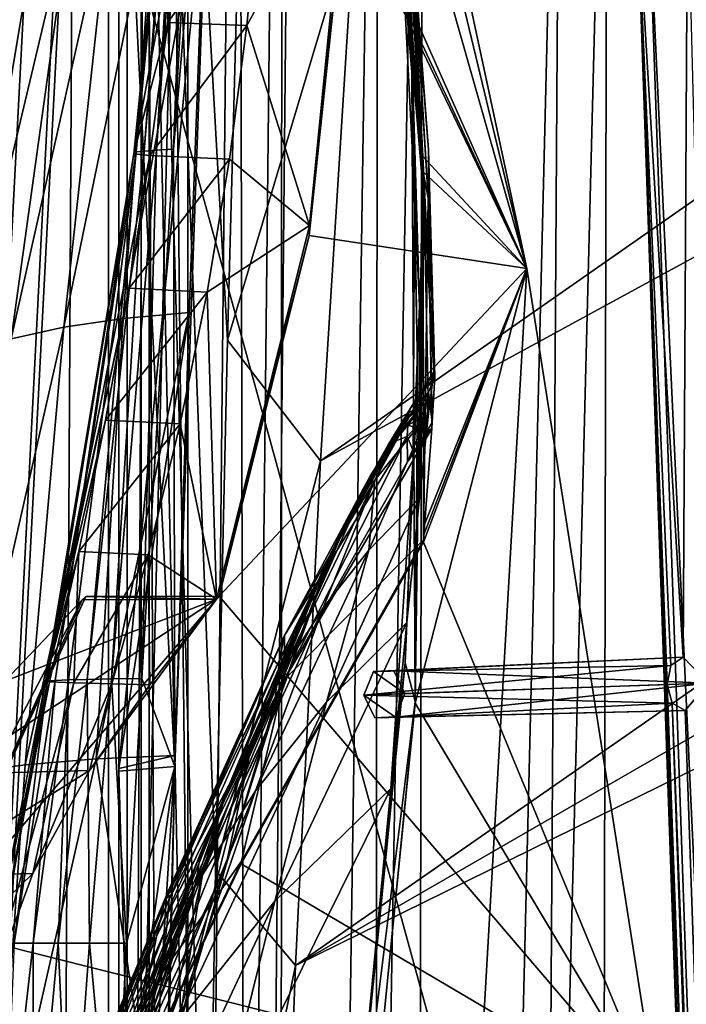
# Model space of a CAD drawing. Header units: metres. Extents: x -1004 to 0, y -808 to 0.
# Tile 30 of 159: x -959 to -909, y -248 to -174. Entities that reach past the tile are written whole.
import ezdxf

# ---------------------------------------------------------------- set-up
doc = ezdxf.new("R2010")
doc.units = ezdxf.units.M

msp = doc.modelspace()

# ---------------------------------------------------------------- linework, layer by layer
at = {"layer": 'None01'}
for points in [[(-951.527527, -65.543846, 163.059708), (-951.527527, -738.401428, 163.059708), (-998.527222, -35.401562, 163.059708)], [(-951.527527, -738.401428, 163.059708), (-968.598267, -746.330383, 163.059708), (-998.527222, -35.401562, 163.059708)], [(-968.598267, -746.330383, 2063.059814), (-951.527527, -738.401428, 2063.059814), (-998.527222, -35.401562, 2063.059814)], [(-998.527222, -35.401562, 2063.059814), (-951.527527, -738.401428, 2063.059814), (-951.527527, -65.543846, 2063.059814)], [(-951.527527, -230.718582, 189.861099), (-951.527527, -313.811188, 184.444244), (-951.527527, -65.543846, 163.059708)], [(-951.527527, -313.811188, 184.444244), (-951.527527, -397.134613, 182.490646), (-951.527527, -65.543846, 163.059708)], [(-951.527527, -65.543846, 163.059708), (-951.527527, -397.134613, 182.490646), (-951.527527, -738.401428, 163.059708)], [(-951.527527, -738.401428, 2063.059814), (-951.527527, -431.996094, 2043.136353), (-951.527527, -65.543846, 2063.059814)], [(-951.527527, -431.996094, 2043.136353), (-951.527527, -364.768219, 2043.003296), (-951.527527, -65.543846, 2063.059814)], [(-951.527527, -65.543846, 2063.059814), (-951.527527, -364.768219, 2043.003296), (-951.527527, -297.582825, 2040.610718)], [(-951.527527, -297.582825, 2040.610718), (-951.527527, -230.515762, 2035.961548), (-951.527527, -65.543846, 2063.059814)], [(-951.527527, -230.515762, 2035.961548), (-951.527527, -163.642868, 2029.060913), (-951.527527, -65.543846, 2063.059814)], [(-951.527527, -148.071564, 198.713043), (-951.527527, -230.718582, 189.861099), (-951.527527, -65.543846, 163.059708)], [(-934.268005, -130.813248, 1606.714233), (-938.702515, -154.88063, 1606.828857), (-920.940735, -192.999664, 1606.365234)], [(-920.938354, -193.000595, 619.656433), (-934.343506, -162.811096, 619.305359), (-934.268555, -130.810028, 619.307373)], [(-920.938354, -193.000595, 619.656433), (-934.268555, -130.810028, 619.307373), (-934.268005, -130.813248, 659.512756)], [(-934.268005, -130.813202, 1566.304321), (-934.268005, -130.813248, 1606.714233), (-920.940674, -192.999664, 1566.653198)], [(-934.268005, -130.813202, 1566.304321), (-920.940674, -192.999664, 1566.653198), (-932.752258, -143.826721, 1566.343628)], [(-934.268005, -130.813248, 1606.714233), (-920.940735, -192.999664, 1606.365234), (-920.940674, -192.999664, 1566.653198)], [(-920.940735, -192.999664, 659.163818), (-920.938354, -193.000595, 619.656433), (-934.268005, -130.813248, 659.512756)], [(-934.268005, -130.813248, 659.512756), (-930.834656, -158.155579, 659.426208), (-920.940735, -192.999664, 659.163818)], [(-928.773193, -184.565155, 1564.705811), (-932.752258, -143.826721, 1566.343628), (-928.763367, -184.573654, 1566.444336)], [(-928.773193, -184.565155, 1564.705811), (-932.750244, -143.835297, 1564.866455), (-932.752258, -143.826721, 1566.343628)], [(-920.940674, -192.999664, 1566.653198), (-928.763367, -184.573654, 1566.444336), (-932.752258, -143.826721, 1566.343628)], [(-932.750244, -143.835297, 1564.866455), (-928.773193, -184.565155, 1564.705811), (-931.374817, -156.160614, 1452.363159)], [(-950.245056, -184.257568, 299.624786), (-946.423096, -144.462784, 355.698334), (-950.411255, -184.392624, 352.521271)], [(-946.423096, -144.462784, 355.698334), (-946.752563, -164.528717, 406.767761), (-950.411255, -184.392624, 352.521271)], [(-949.649597, -184.190048, 273.241486), (-946.670227, -144.429108, 303.384949), (-950.245056, -184.257568, 299.624786)], [(-946.670227, -144.429108, 303.384949), (-946.423096, -144.462784, 355.698334), (-950.245056, -184.257568, 299.624786)], [(-948.713989, -184.122513, 246.911255), (-946.427734, -144.412262, 277.274628), (-949.649597, -184.190048, 273.241486)], [(-949.649597, -184.190048, 273.241486), (-946.427734, -144.412262, 277.274628), (-946.670227, -144.429108, 303.384949)], [(-946.427734, -144.412262, 277.274628), (-948.713989, -184.122513, 246.911255), (-945.9422, -144.395432, 251.202225)], [(-948.713989, -184.122513, 246.911255), (-947.439453, -184.054993, 220.641403), (-945.9422, -144.395432, 251.202225)], [(-947.439453, -184.054993, 220.641403), (-944.380859, -148.124725, 198.7061), (-945.2146, -144.378586, 225.172958)], [(-945.9422, -144.395432, 251.202225), (-947.439453, -184.054993, 220.641403), (-945.2146, -144.378586, 225.172958)], [(-951.527527, -148.071564, 198.713043), (-944.380859, -148.124725, 198.7061), (-947.339417, -230.351059, 189.892776)], [(-951.527527, -148.071564, 198.713043), (-947.339417, -230.351059, 189.892776), (-951.527527, -230.718582, 189.861099)], [(-947.339417, -230.351059, 189.892776), (-944.380859, -148.124725, 198.7061), (-947.439453, -184.054993, 220.641403)], [(-938.702515, -154.88063, 1606.828857), (-938.832031, -155.633453, 1606.83374), (-920.940735, -192.999664, 1606.365234)], [(-938.832031, -155.633453, 1606.83374), (-947.365479, -160.281601, 1607.060425), (-942.958923, -576.499146, 1606.941772)], [(-920.940735, -192.999664, 1606.365234), (-938.832031, -155.633453, 1606.83374), (-942.958923, -576.499146, 1606.941772)], [(-928.773193, -184.565155, 1564.705811), (-929.56958, -178.266556, 1452.39856), (-931.374817, -156.160614, 1452.363159)], [(-931.374817, -156.160614, 1452.363159), (-929.56958, -178.266556, 1452.39856), (-930.389038, -167.315125, 1339.709717)], [(-930.834656, -158.155579, 659.426208), (-930.837341, -158.108261, 661.018005), (-928.731445, -185.733261, 659.391968)], [(-930.837341, -158.108261, 661.018005), (-928.725952, -185.686371, 661.140198), (-928.731445, -185.733261, 659.391968)], [(-928.725952, -185.686371, 661.140198), (-930.837341, -158.108261, 661.018005), (-929.406311, -170.442398, 774.430603)], [(-930.834656, -158.155579, 659.426208), (-928.731445, -185.733261, 659.391968), (-920.940735, -192.999664, 659.163818)], [(-929.609863, -170.819366, 1113.927246), (-930.994507, -159.086258, 1226.877686), (-929.524658, -177.427155, 1226.889771)], [(-929.524658, -177.427155, 1226.889771), (-930.994507, -159.086258, 1226.877686), (-930.389038, -167.315125, 1339.709717)], [(-942.958923, -576.499146, 1606.941772), (-947.365479, -160.281601, 1607.060425), (-957.22522, -562.338135, 1607.315308)], [(-947.365479, -160.281601, 1607.060425), (-955.030334, -166.722961, 1607.258667), (-957.22522, -562.338135, 1607.315308)], [(-937.240356, -189.778549, 617.38092), (-941.928162, -174.772644, 512.02478), (-934.387817, -161.021835, 617.679321)], [(-941.928162, -174.772644, 512.02478), (-940.984619, -164.712204, 512.338379), (-934.387817, -161.021835, 617.679321)], [(-937.240356, -189.778549, 617.38092), (-934.387817, -161.021835, 617.679321), (-934.343506, -162.811096, 619.305359)], [(-946.265381, -196.305557, 2032.71521), (-945.028442, -163.148102, 2029.001343), (-951.527527, -230.515762, 2035.961548)], [(-951.527527, -230.515762, 2035.961548), (-945.028442, -163.148102, 2029.001343), (-951.527527, -163.642868, 2029.060913)], [(-951.210083, -196.75174, 2006.551758), (-948.757019, -163.840256, 2002.90979), (-945.028442, -163.148102, 2029.001343)], [(-945.028442, -163.148102, 2029.001343), (-946.265381, -196.305557, 2032.71521), (-951.210083, -196.75174, 2006.551758)], [(-920.938354, -193.000595, 619.656433), (-937.254089, -190.537872, 619.229187), (-934.343506, -162.811096, 619.305359)], [(-937.254089, -190.537872, 619.229187), (-937.240356, -189.778549, 617.38092), (-934.343506, -162.811096, 619.305359)], [(-955.660034, -197.406189, 1980.285522), (-948.757019, -163.840256, 2002.90979), (-951.210083, -196.75174, 2006.551758)], [(-955.660034, -197.406189, 1980.285522), (-952.115784, -164.751465, 1976.749756), (-948.757019, -163.840256, 2002.90979)], [(-950.411255, -184.392624, 352.521271), (-946.752563, -164.528717, 406.767761), (-947.867493, -174.53894, 406.141388)], [(-946.752563, -164.528717, 406.767761), (-940.984619, -164.712204, 512.338379), (-947.867493, -174.53894, 406.141388)], [(-959.614624, -198.268723, 1953.928833), (-952.115784, -164.751465, 1976.749756), (-955.660034, -197.406189, 1980.285522)], [(-959.614624, -198.268723, 1953.928833), (-955.104431, -165.881516, 1950.531006), (-952.115784, -164.751465, 1976.749756)], [(-947.867493, -174.53894, 406.141388), (-940.984619, -164.712204, 512.338379), (-941.928162, -174.772644, 512.02478)], [(-963.075073, -199.339172, 1927.494385), (-955.104431, -165.881516, 1950.531006), (-959.614624, -198.268723, 1953.928833)], [(-963.075073, -199.339172, 1927.494385), (-957.724854, -167.23024, 1924.262939), (-955.104431, -165.881516, 1950.531006)], [(-957.22522, -562.338135, 1607.315308), (-955.030334, -166.722961, 1607.258667), (-960.721008, -174.127411, 1607.405884)], [(-963.075073, -199.339172, 1927.494385), (-959.980652, -168.797424, 1897.9552), (-957.724854, -167.23024, 1924.262939)], [(-929.56958, -178.266556, 1452.39856), (-929.364746, -187.296432, 1339.741455), (-930.389038, -167.315125, 1339.709717)], [(-930.389038, -167.315125, 1339.709717), (-929.364746, -187.296432, 1339.741455), (-929.524658, -177.427155, 1226.889771)], [(-929.552063, -167.3414, 887.736755), (-929.619507, -167.462708, 1000.886475), (-928.319336, -184.089584, 887.767273)], [(-928.319336, -184.089584, 887.767273), (-929.619507, -167.462708, 1000.886475), (-927.922913, -200.74791, 983.773499)], [(-927.922913, -200.74791, 983.773499), (-929.619507, -167.462708, 1000.886475), (-928.643433, -188.126907, 1113.927246)], [(-929.619507, -167.462708, 1000.886475), (-929.609863, -170.819366, 1113.927246), (-928.643433, -188.126907, 1113.927246)], [(-928.338867, -187.702866, 774.46521), (-929.406311, -170.442398, 774.430603), (-929.552063, -167.3414, 887.736755)], [(-929.552063, -167.3414, 887.736755), (-928.319336, -184.089584, 887.767273), (-928.338867, -187.702866, 774.46521)], [(-928.338867, -187.702866, 774.46521), (-928.725952, -185.686371, 661.140198), (-929.406311, -170.442398, 774.430603)], [(-928.643433, -188.126907, 1113.927246), (-929.609863, -170.819366, 1113.927246), (-929.524658, -177.427155, 1226.889771)], [(-957.22522, -562.338135, 1607.315308), (-960.721008, -174.127411, 1607.405884), (-979.964417, -448.915588, 1607.910889)], [(-949.205933, -184.527679, 405.541626), (-950.411255, -184.392624, 352.521271), (-947.867493, -174.53894, 406.141388)], [(-947.867493, -174.53894, 406.141388), (-941.928162, -174.772644, 512.02478), (-949.205933, -184.527679, 405.541626)], [(-941.928162, -174.772644, 512.02478), (-943.237854, -184.797791, 511.724457), (-949.205933, -184.527679, 405.541626)], [(-943.237854, -184.797791, 511.724457), (-941.928162, -174.772644, 512.02478), (-937.240356, -189.778549, 617.38092)], [(-929.364746, -187.296432, 1339.741455), (-928.990112, -195.811066, 1226.901855), (-929.524658, -177.427155, 1226.889771)], [(-929.524658, -177.427155, 1226.889771), (-928.990112, -195.811066, 1226.901855), (-928.643433, -188.126907, 1113.927246)], [(-928.773193, -184.565155, 1564.705811), (-929.318726, -225.482193, 1564.438721), (-929.56958, -178.266556, 1452.39856)], [(-929.318726, -225.482193, 1564.438721), (-929.130371, -200.4319, 1452.43396), (-929.56958, -178.266556, 1452.39856)], [(-929.56958, -178.266556, 1452.39856), (-929.130371, -200.4319, 1452.43396), (-929.364746, -187.296432, 1339.741455)], [(-957.027283, -223.973358, 376.626343), (-956.883972, -223.935669, 349.872986), (-950.411255, -184.392624, 352.521271)], [(-957.027283, -223.973358, 376.626343), (-950.411255, -184.392624, 352.521271), (-949.205933, -184.527679, 405.541626)], [(-950.766235, -194.481888, 404.968475), (-957.027283, -223.973358, 376.626343), (-949.205933, -184.527679, 405.541626)], [(-956.883972, -223.935669, 349.872986), (-956.316101, -223.89798, 323.15799), (-950.411255, -184.392624, 352.521271)], [(-950.411255, -184.392624, 352.521271), (-956.316101, -223.89798, 323.15799), (-950.245056, -184.257568, 299.624786)], [(-956.316101, -223.89798, 323.15799), (-955.324707, -223.860275, 296.490479), (-950.245056, -184.257568, 299.624786)], [(-950.245056, -184.257568, 299.624786), (-955.324707, -223.860275, 296.490479), (-953.910828, -223.822586, 269.879578)], [(-950.245056, -184.257568, 299.624786), (-953.910828, -223.822586, 269.879578), (-949.649597, -184.190048, 273.241486)], [(-953.910828, -223.822586, 269.879578), (-952.075867, -223.784897, 243.334351), (-949.649597, -184.190048, 273.241486)], [(-949.821472, -223.747208, 216.863876), (-948.713989, -184.122513, 246.911255), (-952.075867, -223.784897, 243.334351)], [(-952.075867, -223.784897, 243.334351), (-948.713989, -184.122513, 246.911255), (-949.649597, -184.190048, 273.241486)], [(-949.205933, -184.527679, 405.541626), (-943.237854, -184.797791, 511.724457), (-950.766235, -194.481888, 404.968475)], [(-949.821472, -223.747208, 216.863876), (-947.339417, -230.351059, 189.892776), (-947.439453, -184.054993, 220.641403)], [(-949.821472, -223.747208, 216.863876), (-947.439453, -184.054993, 220.641403), (-948.713989, -184.122513, 246.911255)], [(-929.318726, -225.482193, 1564.438721), (-928.773193, -184.565155, 1564.705811), (-928.763367, -184.573654, 1566.444336)], [(-928.763367, -184.573654, 1566.444336), (-929.310364, -225.599762, 1566.404419), (-929.318726, -225.482193, 1564.438721)], [(-929.310364, -225.599762, 1566.404419), (-928.763367, -184.573654, 1566.444336), (-920.940674, -192.999664, 1566.653198)], [(-928.338867, -187.702866, 774.46521), (-928.319336, -184.089584, 887.767273), (-927.834106, -201.113235, 876.149536)], [(-927.834106, -201.113235, 876.149536), (-928.319336, -184.089584, 887.767273), (-927.922913, -200.74791, 983.773499)], [(-950.766235, -194.481888, 404.968475), (-943.237854, -184.797791, 511.724457), (-944.911438, -194.768112, 511.437469)], [(-944.911438, -194.768112, 511.437469), (-943.237854, -184.797791, 511.724457), (-937.240356, -189.778549, 617.38092)], [(-928.731445, -185.733261, 659.391968), (-928.725952, -185.686371, 661.140198), (-928.650391, -212.341507, 659.353455)], [(-920.940735, -192.999664, 659.163818), (-928.731445, -185.733261, 659.391968), (-928.650391, -212.341507, 659.353455)], [(-928.725952, -185.686371, 661.140198), (-928.678711, -213.345383, 661.310913), (-928.650391, -212.341507, 659.353455)], [(-928.338867, -187.702866, 774.46521), (-928.678711, -213.345383, 661.310913), (-928.725952, -185.686371, 661.140198)], [(-929.130371, -200.4319, 1452.43396), (-929.461548, -207.290405, 1339.773071), (-929.364746, -187.296432, 1339.741455)], [(-929.364746, -187.296432, 1339.741455), (-929.461548, -207.290405, 1339.773071), (-928.990112, -195.811066, 1226.901855)], [(-928.990112, -195.811066, 1226.901855), (-928.984985, -210.195602, 1181.422485), (-928.643433, -188.126907, 1113.927246)], [(-928.984985, -210.195602, 1181.422485), (-928.313232, -203.876434, 1083.497559), (-928.643433, -188.126907, 1113.927246)], [(-928.06488, -205.000458, 774.499878), (-928.678711, -213.345383, 661.310913), (-928.338867, -187.702866, 774.46521)], [(-928.643433, -188.126907, 1113.927246), (-928.313232, -203.876434, 1083.497559), (-927.922913, -200.74791, 983.773499)], [(-928.03479, -204.557068, 782.752502), (-928.338867, -187.702866, 774.46521), (-927.834106, -201.113235, 876.149536)], [(-928.03479, -204.557068, 782.752502), (-928.06488, -205.000458, 774.499878), (-928.338867, -187.702866, 774.46521)], [(-937.240356, -189.778549, 617.38092), (-944.200806, -217.811142, 616.968811), (-944.911438, -194.768112, 511.437469)], [(-944.200806, -217.811142, 616.968811), (-937.240356, -189.778549, 617.38092), (-937.254089, -190.537872, 619.229187)], [(-944.008972, -217.585892, 619.052307), (-944.200806, -217.811142, 616.968811), (-937.254089, -190.537872, 619.229187)], [(-944.008972, -217.585892, 619.052307), (-937.254089, -190.537872, 619.229187), (-920.938354, -193.000595, 619.656433)], [(-911.054321, -256.125641, 619.915222), (-944.008972, -217.585892, 619.052307), (-920.938354, -193.000595, 619.656433)], [(-942.958923, -576.499146, 1606.941772), (-911.058777, -256.126282, 1606.106445), (-920.940735, -192.999664, 1606.365234)], [(-911.058716, -256.126282, 1566.911987), (-929.310364, -225.599762, 1566.404419), (-920.940674, -192.999664, 1566.653198)], [(-928.674377, -213.018677, 659.363892), (-928.692505, -213.525452, 659.36676), (-920.940735, -192.999664, 659.163818)], [(-920.940735, -192.999664, 659.163818), (-928.692505, -213.525452, 659.36676), (-911.058777, -256.126282, 658.905029)], [(-928.650391, -212.341507, 659.353455), (-928.674377, -213.018677, 659.363892), (-920.940735, -192.999664, 659.163818)], [(-920.940674, -192.999664, 1566.653198), (-920.940735, -192.999664, 1606.365234), (-911.058716, -256.126282, 1566.911987)], [(-920.940735, -192.999664, 1606.365234), (-911.058777, -256.126282, 1606.106445), (-911.058716, -256.126282, 1566.911987)], [(-911.058777, -256.126282, 658.905029), (-911.054321, -256.125641, 619.915222), (-920.940735, -192.999664, 659.163818)], [(-911.054321, -256.125641, 619.915222), (-920.938354, -193.000595, 619.656433), (-920.940735, -192.999664, 659.163818)], [(-957.027283, -223.973358, 376.626343), (-950.766235, -194.481888, 404.968475), (-952.546143, -204.388641, 404.421967)], [(-952.546143, -204.388641, 404.421967), (-950.766235, -194.481888, 404.968475), (-944.911438, -194.768112, 511.437469)], [(-944.911438, -194.768112, 511.437469), (-946.945374, -204.664368, 511.163818), (-952.546143, -204.388641, 404.421967)], [(-944.200806, -217.811142, 616.968811), (-946.945374, -204.664368, 511.163818), (-944.911438, -194.768112, 511.437469)], [(-946.265381, -196.305557, 2032.71521), (-953.241516, -229.783447, 2009.645752), (-951.210083, -196.75174, 2006.551758)], [(-946.265381, -196.305557, 2032.71521), (-947.320557, -229.523438, 2035.875732), (-953.241516, -229.783447, 2009.645752)], [(-947.320557, -229.523438, 2035.875732), (-946.265381, -196.305557, 2032.71521), (-951.527527, -230.515762, 2035.961548)], [(-929.461548, -207.290405, 1339.773071), (-929.924133, -219.545502, 1277.693237), (-928.990112, -195.811066, 1226.901855)], [(-929.924133, -219.545502, 1277.693237), (-928.984985, -210.195602, 1181.422485), (-928.990112, -195.811066, 1226.901855)], [(-958.566284, -230.235611, 1983.284302), (-955.660034, -197.406189, 1980.285522), (-951.210083, -196.75174, 2006.551758)], [(-951.210083, -196.75174, 2006.551758), (-953.241516, -229.783447, 2009.645752), (-958.566284, -230.235611, 1983.284302)], [(-963.293823, -230.879761, 1956.806641), (-955.660034, -197.406189, 1980.285522), (-958.566284, -230.235611, 1983.284302)], [(-963.293823, -230.879761, 1956.806641), (-959.614624, -198.268723, 1953.928833), (-955.660034, -197.406189, 1980.285522)], [(-929.661926, -203.480026, 983.790771), (-927.922913, -200.74791, 983.773499), (-932.33136, -208.881393, 1083.464233)], [(-927.922913, -200.74791, 983.773499), (-928.313232, -203.876434, 1083.497559), (-932.33136, -208.881393, 1083.464233)], [(-929.318726, -225.482193, 1564.438721), (-930.057983, -222.570435, 1452.46936), (-929.130371, -200.4319, 1452.43396)], [(-930.057983, -222.570435, 1452.46936), (-929.461548, -207.290405, 1339.773071), (-929.130371, -200.4319, 1452.43396)], [(-927.834106, -201.113235, 876.149536), (-927.922913, -200.74791, 983.773499), (-929.661926, -203.480026, 983.790771)], [(-928.316528, -202.286423, 883.330261), (-927.834106, -201.113235, 876.149536), (-929.661926, -203.480026, 983.790771)], [(-928.316528, -202.286423, 883.330261), (-928.03479, -204.557068, 782.752502), (-927.834106, -201.113235, 876.149536)], [(-929.661926, -203.480026, 983.790771), (-929.894348, -204.229996, 933.422974), (-928.316528, -202.286423, 883.330261)], [(-929.894348, -204.229996, 933.422974), (-928.980652, -203.505554, 883.237183), (-928.316528, -202.286423, 883.330261)], [(-928.316528, -202.286423, 883.330261), (-928.980652, -203.505554, 883.237183), (-928.658813, -204.106827, 833.001709)], [(-928.658813, -204.106827, 833.001709), (-928.498901, -205.294037, 782.752502), (-928.316528, -202.286423, 883.330261)], [(-928.498901, -205.294037, 782.752502), (-928.03479, -204.557068, 782.752502), (-928.316528, -202.286423, 883.330261)], [(-933.288574, -209.670563, 1033.501953), (-929.661926, -203.480026, 983.790771), (-932.33136, -208.881393, 1083.464233)], [(-933.288574, -209.670563, 1033.501953), (-931.349182, -206.282669, 983.524353), (-929.661926, -203.480026, 983.790771)], [(-931.349182, -206.282669, 983.524353), (-929.894348, -204.229996, 933.422974), (-929.661926, -203.480026, 983.790771)], [(-931.140198, -206.174774, 933.230469), (-928.980652, -203.505554, 883.237183), (-929.894348, -204.229996, 933.422974)], [(-931.140198, -206.174774, 933.230469), (-929.870178, -204.741989, 883.144043), (-928.980652, -203.505554, 883.237183)], [(-928.980652, -203.505554, 883.237183), (-929.870178, -204.741989, 883.144043), (-928.658813, -204.106827, 833.001709)], [(-954.542908, -214.235046, 403.902069), (-957.027283, -223.973358, 376.626343), (-952.546143, -204.388641, 404.421967)], [(-946.945374, -204.664368, 511.163818), (-954.542908, -214.235046, 403.902069), (-952.546143, -204.388641, 404.421967)], [(-933.014893, -209.241791, 983.257935), (-929.894348, -204.229996, 933.422974), (-931.349182, -206.282669, 983.524353)], [(-933.014893, -209.241791, 983.257935), (-931.140198, -206.174774, 933.230469), (-929.894348, -204.229996, 933.422974)], [(-932.33136, -208.881393, 1083.464233), (-928.313232, -203.876434, 1083.497559), (-932.792725, -214.136566, 1181.624512)], [(-928.313232, -203.876434, 1083.497559), (-928.984985, -210.195602, 1181.422485), (-932.792725, -214.136566, 1181.624512)], [(-928.658813, -204.106827, 833.001709), (-929.870178, -204.741989, 883.144043), (-929.281067, -204.940628, 832.987793)], [(-929.281067, -204.940628, 832.987793), (-928.961182, -206.032211, 782.752502), (-928.658813, -204.106827, 833.001709)], [(-928.961182, -206.032211, 782.752502), (-928.498901, -205.294037, 782.752502), (-928.658813, -204.106827, 833.001709)], [(-928.03479, -204.557068, 782.752502), (-928.498901, -205.294037, 782.752502), (-928.06488, -205.000458, 774.499878)], [(-949.335571, -214.467255, 510.903503), (-954.542908, -214.235046, 403.902069), (-946.945374, -204.664368, 511.163818)], [(-944.200806, -217.811142, 616.968811), (-949.335571, -214.467255, 510.903503), (-946.945374, -204.664368, 511.163818)], [(-939.140442, -223.850052, 777.909851), (-928.678711, -213.345383, 661.310913), (-928.06488, -205.000458, 774.499878)], [(-929.879883, -207.512161, 782.752502), (-939.140442, -223.850052, 777.909851), (-928.06488, -205.000458, 774.499878)], [(-931.140198, -206.174774, 933.230469), (-930.897583, -205.982925, 883.041016), (-929.870178, -204.741989, 883.144043)], [(-930.897583, -205.982925, 883.041016), (-929.920898, -205.601044, 832.975708), (-929.870178, -204.741989, 883.144043)], [(-929.870178, -204.741989, 883.144043), (-929.920898, -205.601044, 832.975708), (-929.281067, -204.940628, 832.987793)], [(-929.920898, -205.601044, 832.975708), (-929.421509, -206.771591, 782.752502), (-929.281067, -204.940628, 832.987793)], [(-929.421509, -206.771591, 782.752502), (-929.879883, -207.512161, 782.752502), (-928.06488, -205.000458, 774.499878)], [(-929.281067, -204.940628, 832.987793), (-929.421509, -206.771591, 782.752502), (-928.961182, -206.032211, 782.752502)], [(-928.06488, -205.000458, 774.499878), (-928.961182, -206.032211, 782.752502), (-929.421509, -206.771591, 782.752502)], [(-928.498901, -205.294037, 782.752502), (-928.961182, -206.032211, 782.752502), (-928.06488, -205.000458, 774.499878)], [(-929.879883, -207.512161, 782.752502), (-929.920898, -205.601044, 832.975708), (-939.140442, -223.850052, 777.909851)], [(-929.920898, -205.601044, 832.975708), (-939.116028, -220.528458, 893.799927), (-939.140442, -223.850052, 777.909851)], [(-929.920898, -205.601044, 832.975708), (-930.897583, -205.982925, 883.041016), (-939.116028, -220.528458, 893.799927)], [(-930.897583, -205.982925, 883.041016), (-932.633057, -208.482971, 935.480347), (-939.116028, -220.528458, 893.799927)], [(-931.140198, -206.174774, 933.230469), (-932.633057, -208.482971, 935.480347), (-930.897583, -205.982925, 883.041016)], [(-929.920898, -205.601044, 832.975708), (-929.879883, -207.512161, 782.752502), (-929.421509, -206.771591, 782.752502)], [(-935.409973, -213.957779, 1033.23645), (-931.349182, -206.282669, 983.524353), (-933.288574, -209.670563, 1033.501953)], [(-935.409973, -213.957779, 1033.23645), (-933.014893, -209.241791, 983.257935), (-931.349182, -206.282669, 983.524353)], [(-934.689514, -212.561798, 983.966919), (-933.365356, -209.82666, 953.997986), (-931.140198, -206.174774, 933.230469)], [(-934.689514, -212.561798, 983.966919), (-931.140198, -206.174774, 933.230469), (-933.014893, -209.241791, 983.257935)], [(-933.365356, -209.82666, 953.997986), (-932.633057, -208.482971, 935.480347), (-931.140198, -206.174774, 933.230469)], [(-930.057983, -222.570435, 1452.46936), (-931.138611, -231.998001, 1373.646973), (-929.461548, -207.290405, 1339.773071)], [(-931.138611, -231.998001, 1373.646973), (-929.924133, -219.545502, 1277.693237), (-929.461548, -207.290405, 1339.773071)], [(-936.203735, -218.464386, 1181.871582), (-939.179871, -223.091675, 1182.118774), (-932.33136, -208.881393, 1083.464233)], [(-932.33136, -208.881393, 1083.464233), (-939.179871, -223.091675, 1182.118774), (-935.662781, -214.406219, 1083.321045)], [(-939.116028, -220.528458, 893.799927), (-932.633057, -208.482971, 935.480347), (-933.365356, -209.82666, 953.997986)], [(-932.792725, -214.136566, 1181.624512), (-936.203735, -218.464386, 1181.871582), (-932.33136, -208.881393, 1083.464233)], [(-935.662781, -214.406219, 1083.321045), (-933.288574, -209.670563, 1033.501953), (-932.33136, -208.881393, 1083.464233)], [(-938.251648, -220.349823, 1083.177856), (-933.288574, -209.670563, 1033.501953), (-935.662781, -214.406219, 1083.321045)], [(-938.251648, -220.349823, 1083.177856), (-935.409973, -213.957779, 1033.23645), (-933.288574, -209.670563, 1033.501953)], [(-937.296997, -218.902832, 1035.432007), (-933.014893, -209.241791, 983.257935), (-935.409973, -213.957779, 1033.23645)], [(-937.296997, -218.902832, 1035.432007), (-934.689514, -212.561798, 983.966919), (-933.014893, -209.241791, 983.257935)], [(-939.116028, -220.528458, 893.799927), (-933.365356, -209.82666, 953.997986), (-939.487305, -222.356705, 1008.643982)], [(-933.365356, -209.82666, 953.997986), (-934.689514, -212.561798, 983.966919), (-939.487305, -222.356705, 1008.643982)], [(-932.792725, -214.136566, 1181.624512), (-928.984985, -210.195602, 1181.422485), (-935.966614, -225.538193, 1278.464844)], [(-928.984985, -210.195602, 1181.422485), (-929.924133, -219.545502, 1277.693237), (-935.966614, -225.538193, 1278.464844)], [(-939.487305, -222.356705, 1008.643982), (-934.689514, -212.561798, 983.966919), (-937.296997, -218.902832, 1035.432007)], [(-928.650391, -212.341507, 659.353455), (-928.678711, -213.345383, 661.310913), (-928.674377, -213.018677, 659.363892)], [(-942.341309, -237.458908, 661.914551), (-928.678711, -213.345383, 661.310913), (-939.140442, -223.850052, 777.909851)], [(-928.678711, -213.345383, 661.310913), (-942.341309, -237.458908, 661.914551), (-928.692505, -213.525452, 659.36676)], [(-928.678711, -213.345383, 661.310913), (-928.692505, -213.525452, 659.36676), (-928.674377, -213.018677, 659.363892)], [(-928.692505, -213.525452, 659.36676), (-942.353699, -237.660721, 659.724487), (-911.058777, -256.126282, 658.905029)], [(-942.341309, -237.458908, 661.914551), (-942.353699, -237.660721, 659.724487), (-928.692505, -213.525452, 659.36676)], [(-935.966614, -225.538193, 1278.464844), (-941.283447, -232.177826, 1279.087769), (-932.792725, -214.136566, 1181.624512)], [(-941.283447, -232.177826, 1279.087769), (-936.203735, -218.464386, 1181.871582), (-932.792725, -214.136566, 1181.624512)], [(-940.231079, -227.29863, 1086.630981), (-935.409973, -213.957779, 1033.23645), (-938.251648, -220.349823, 1083.177856)], [(-940.231079, -227.29863, 1086.630981), (-937.296997, -218.902832, 1035.432007), (-935.409973, -213.957779, 1033.23645)], [(-956.745667, -224.011047, 403.408875), (-957.027283, -223.973358, 376.626343), (-954.542908, -214.235046, 403.902069)], [(-954.903992, -224.086441, 457.024811), (-956.745667, -224.011047, 403.408875), (-954.542908, -214.235046, 403.902069)], [(-954.542908, -214.235046, 403.902069), (-949.335571, -214.467255, 510.903503), (-954.903992, -224.086441, 457.024811)], [(-949.335571, -214.467255, 510.903503), (-952.065674, -224.161819, 510.656555), (-954.903992, -224.086441, 457.024811)], [(-949.21991, -224.237213, 564.28833), (-952.065674, -224.161819, 510.656555), (-949.335571, -214.467255, 510.903503)], [(-949.21991, -224.237213, 564.28833), (-949.335571, -214.467255, 510.903503), (-944.200806, -217.811142, 616.968811)], [(-935.662781, -214.406219, 1083.321045), (-938.451111, -220.505463, 1132.960938), (-941.509888, -228.453506, 1133.087402)], [(-941.509888, -228.453506, 1133.087402), (-938.251648, -220.349823, 1083.177856), (-935.662781, -214.406219, 1083.321045)], [(-939.179871, -223.091675, 1182.118774), (-938.451111, -220.505463, 1132.960938), (-935.662781, -214.406219, 1083.321045)], [(-960.079712, -223.94606, 565.084412), (-954.280396, -217.8508, 616.62146), (-969.821899, -247.460556, 564.132813)], [(-954.280396, -217.8508, 616.62146), (-965.642822, -242.772812, 616.093445), (-969.821899, -247.460556, 564.132813)], [(-965.374817, -242.491882, 618.492798), (-965.642822, -242.772812, 616.093445), (-954.003723, -217.612686, 618.790588)], [(-965.642822, -242.772812, 616.093445), (-954.280396, -217.8508, 616.62146), (-954.003723, -217.612686, 618.790588)], [(-911.054321, -256.125641, 619.915222), (-965.374817, -242.491882, 618.492798), (-944.008972, -217.585892, 619.052307)], [(-965.374817, -242.491882, 618.492798), (-954.003723, -217.612686, 618.790588), (-944.008972, -217.585892, 619.052307)], [(-960.079712, -223.94606, 565.084412), (-964.105408, -230.922516, 513.482788), (-944.200806, -217.811142, 616.968811)], [(-944.200806, -217.811142, 616.968811), (-964.105408, -230.922516, 513.482788), (-953.745178, -230.649734, 514.763916)], [(-954.280396, -217.8508, 616.62146), (-960.079712, -223.94606, 565.084412), (-944.200806, -217.811142, 616.968811)], [(-954.280396, -217.8508, 616.62146), (-944.200806, -217.811142, 616.968811), (-954.003723, -217.612686, 618.790588)], [(-944.200806, -217.811142, 616.968811), (-944.008972, -217.585892, 619.052307), (-954.003723, -217.612686, 618.790588)], [(-953.745178, -230.649734, 514.763916), (-949.21991, -224.237213, 564.28833), (-944.200806, -217.811142, 616.968811)], [(-941.283447, -232.177826, 1279.087769), (-945.800049, -239.360123, 1279.710571), (-936.203735, -218.464386, 1181.871582)], [(-945.800049, -239.360123, 1279.710571), (-939.179871, -223.091675, 1182.118774), (-936.203735, -218.464386, 1181.871582)], [(-937.296997, -218.902832, 1035.432007), (-940.231079, -227.29863, 1086.630981), (-939.810364, -225.230896, 1065.612671)], [(-939.487305, -222.356705, 1008.643982), (-937.296997, -218.902832, 1035.432007), (-939.810364, -225.230896, 1065.612671)], [(-935.966614, -225.538193, 1278.464844), (-929.924133, -219.545502, 1277.693237), (-939.847229, -240.456833, 1374.319824)], [(-929.924133, -219.545502, 1277.693237), (-931.138611, -231.998001, 1373.646973), (-939.847229, -240.456833, 1374.319824)], [(-947.832581, -239.717316, 894.298889), (-939.116028, -220.528458, 893.799927), (-948.146912, -240.647949, 951.680603)], [(-939.116028, -220.528458, 893.799927), (-939.487305, -222.356705, 1008.643982), (-948.146912, -240.647949, 951.680603)], [(-939.116028, -220.528458, 893.799927), (-947.832581, -239.717316, 894.298889), (-947.763367, -240.294846, 836.599487)], [(-939.140442, -223.850052, 777.909851), (-939.116028, -220.528458, 893.799927), (-947.763367, -240.294846, 836.599487)], [(-938.451111, -220.505463, 1132.960938), (-943.720337, -233.051102, 1182.613037), (-941.509888, -228.453506, 1133.087402)], [(-938.451111, -220.505463, 1132.960938), (-941.693359, -227.97049, 1182.365845), (-943.720337, -233.051102, 1182.613037)], [(-943.488098, -237.722702, 1137.457397), (-938.251648, -220.349823, 1083.177856), (-941.509888, -228.453506, 1133.087402)], [(-943.488098, -237.722702, 1137.457397), (-940.231079, -227.29863, 1086.630981), (-938.251648, -220.349823, 1083.177856)], [(-938.451111, -220.505463, 1132.960938), (-939.179871, -223.091675, 1182.118774), (-941.693359, -227.97049, 1182.365845)], [(-948.146912, -240.647949, 951.680603), (-939.487305, -222.356705, 1008.643982), (-948.699768, -243.115356, 1008.777649)], [(-939.487305, -222.356705, 1008.643982), (-939.810364, -225.230896, 1065.612671), (-948.699768, -243.115356, 1008.777649)], [(-929.318726, -225.482193, 1564.438721), (-934.381531, -266.084503, 1564.066162), (-930.057983, -222.570435, 1452.46936)], [(-934.381531, -266.084503, 1564.066162), (-932.867554, -250.070099, 1483.141968), (-930.057983, -222.570435, 1452.46936)], [(-930.057983, -222.570435, 1452.46936), (-932.867554, -250.070099, 1483.141968), (-931.138611, -231.998001, 1373.646973)], [(-950.953308, -243.605072, 215.258438), (-949.821472, -223.747208, 216.863876), (-952.075867, -223.784897, 243.334351)], [(-947.339417, -230.351059, 189.892776), (-949.821472, -223.747208, 216.863876), (-950.953308, -243.605072, 215.258438)], [(-939.179871, -223.091675, 1182.118774), (-945.800049, -239.360123, 1279.710571), (-945.37854, -236.79837, 1231.508057)], [(-939.179871, -223.091675, 1182.118774), (-945.37854, -236.79837, 1231.508057), (-941.693359, -227.97049, 1182.365845)], [(-961.184143, -247.025269, 412.861847), (-956.745667, -224.011047, 403.408875), (-954.903992, -224.086441, 457.024811)], [(-956.745667, -224.011047, 403.408875), (-961.184143, -247.025269, 412.861847), (-960.89801, -243.620483, 402.502502)], [(-957.99353, -238.392944, 463.783234), (-961.184143, -247.025269, 412.861847), (-954.903992, -224.086441, 457.024811)], [(-956.745667, -224.011047, 403.408875), (-960.89801, -243.620483, 402.502502), (-960.851868, -243.618286, 375.609222)], [(-960.851868, -243.618286, 375.609222), (-960.346008, -243.616074, 348.747528), (-957.027283, -223.973358, 376.626343)], [(-957.027283, -223.973358, 376.626343), (-956.745667, -224.011047, 403.408875), (-960.851868, -243.618286, 375.609222)], [(-960.346008, -243.616074, 348.747528), (-956.883972, -223.935669, 349.872986), (-957.027283, -223.973358, 376.626343)], [(-959.380981, -243.613876, 321.927307), (-956.883972, -223.935669, 349.872986), (-960.346008, -243.616074, 348.747528)], [(-956.316101, -223.89798, 323.15799), (-959.380981, -243.613876, 321.927307), (-957.957886, -243.611679, 295.158417)], [(-956.316101, -223.89798, 323.15799), (-956.883972, -223.935669, 349.872986), (-959.380981, -243.613876, 321.927307)], [(-954.903992, -224.086441, 457.024811), (-952.065674, -224.161819, 510.656555), (-957.99353, -238.392944, 463.783234)], [(-957.99353, -238.392944, 463.783234), (-952.065674, -224.161819, 510.656555), (-953.745178, -230.649734, 514.763916)], [(-955.324707, -223.860275, 296.490479), (-956.316101, -223.89798, 323.15799), (-957.957886, -243.611679, 295.158417)], [(-956.077881, -243.609482, 268.450775), (-955.324707, -223.860275, 296.490479), (-957.957886, -243.611679, 295.158417)], [(-955.324707, -223.860275, 296.490479), (-956.077881, -243.609482, 268.450775), (-953.910828, -223.822586, 269.879578)], [(-953.910828, -223.822586, 269.879578), (-956.077881, -243.609482, 268.450775), (-953.742432, -243.607285, 241.814194)], [(-952.075867, -223.784897, 243.334351), (-953.910828, -223.822586, 269.879578), (-953.742432, -243.607285, 241.814194)], [(-952.065674, -224.161819, 510.656555), (-949.21991, -224.237213, 564.28833), (-953.745178, -230.649734, 514.763916)], [(-950.953308, -243.605072, 215.258438), (-952.075867, -223.784897, 243.334351), (-953.742432, -243.607285, 241.814194)], [(-948.36554, -245.92569, 720.062378), (-942.341309, -237.458908, 661.914551), (-939.140442, -223.850052, 777.909851)], [(-947.941711, -242.364822, 778.537842), (-948.36554, -245.92569, 720.062378), (-939.140442, -223.850052, 777.909851)], [(-947.763367, -240.294846, 836.599487), (-947.941711, -242.364822, 778.537842), (-939.140442, -223.850052, 777.909851)], [(-939.810364, -225.230896, 1065.612671), (-940.231079, -227.29863, 1086.630981), (-949.481445, -247.1586, 1065.625244)], [(-948.699768, -243.115356, 1008.777649), (-939.810364, -225.230896, 1065.612671), (-949.481445, -247.1586, 1065.625244)], [(-939.847229, -240.456833, 1374.319824), (-947.41687, -249.963226, 1375.161987), (-935.966614, -225.538193, 1278.464844)], [(-947.41687, -249.963226, 1375.161987), (-941.283447, -232.177826, 1279.087769), (-935.966614, -225.538193, 1278.464844)], [(-929.318726, -225.482193, 1564.438721), (-931.628357, -248.928589, 1566.480713), (-934.381531, -266.084503, 1564.066162)], [(-929.310364, -225.599762, 1566.404419), (-931.628357, -248.928589, 1566.480713), (-929.318726, -225.482193, 1564.438721)], [(-911.058716, -256.126282, 1566.911987), (-931.628357, -248.928589, 1566.480713), (-929.310364, -225.599762, 1566.404419)], [(-940.231079, -227.29863, 1086.630981), (-950.475281, -252.839172, 1122.270264), (-949.481445, -247.1586, 1065.625244)], [(-940.231079, -227.29863, 1086.630981), (-943.488098, -237.722702, 1137.457397), (-950.475281, -252.839172, 1122.270264)], [(-941.693359, -227.97049, 1182.365845), (-945.37854, -236.79837, 1231.508057), (-947.761475, -243.224609, 1231.949829)], [(-941.693359, -227.97049, 1182.365845), (-947.761475, -243.224609, 1231.949829), (-943.720337, -233.051102, 1182.613037)], [(-947.076111, -250.146271, 1187.800171), (-941.509888, -228.453506, 1133.087402), (-945.245117, -238.280746, 1182.860107)], [(-947.076111, -250.146271, 1187.800171), (-943.488098, -237.722702, 1137.457397), (-941.509888, -228.453506, 1133.087402)], [(-941.509888, -228.453506, 1133.087402), (-943.720337, -233.051102, 1182.613037), (-945.245117, -238.280746, 1182.860107)], [(-947.320557, -229.523438, 2035.875732), (-948.193054, -262.805481, 2038.482666), (-953.241516, -229.783447, 2009.645752)], [(-948.193054, -262.805481, 2038.482666), (-947.320557, -229.523438, 2035.875732), (-951.527527, -297.582825, 2040.610718)], [(-947.320557, -229.523438, 2035.875732), (-951.527527, -230.515762, 2035.961548), (-951.527527, -297.582825, 2040.610718)], [(-960.831238, -263.229675, 1985.746338), (-963.293823, -230.879761, 1956.806641), (-958.566284, -230.235611, 1983.284302)], [(-953.241516, -229.783447, 2009.645752), (-960.831238, -263.229675, 1985.746338), (-958.566284, -230.235611, 1983.284302)], [(-953.241516, -229.783447, 2009.645752), (-948.193054, -262.805481, 2038.482666), (-960.831238, -263.229675, 1985.746338)], [(-949.171265, -313.862213, 184.441956), (-947.339417, -230.351059, 189.892776), (-951.93689, -263.498718, 213.842178)], [(-951.93689, -263.498718, 213.842178), (-947.339417, -230.351059, 189.892776), (-950.953308, -243.605072, 215.258438)], [(-947.339417, -230.351059, 189.892776), (-949.171265, -313.862213, 184.441956), (-951.527527, -230.718582, 189.861099)], [(-964.105408, -230.922516, 513.482788), (-966.498413, -238.595566, 463.084259), (-953.745178, -230.649734, 514.763916)], [(-953.745178, -230.649734, 514.763916), (-966.498413, -238.595566, 463.084259), (-957.99353, -238.392944, 463.783234)], [(-951.527527, -230.718582, 189.861099), (-949.171265, -313.862213, 184.441956), (-951.527527, -313.811188, 184.444244)], [(-947.41687, -249.963226, 1375.161987), (-950.732666, -255.047226, 1375.58313), (-941.283447, -232.177826, 1279.087769)], [(-950.732666, -255.047226, 1375.58313), (-945.800049, -239.360123, 1279.710571), (-941.283447, -232.177826, 1279.087769)], [(-939.847229, -240.456833, 1374.319824), (-931.138611, -231.998001, 1373.646973), (-944.386658, -258.866333, 1469.44043)], [(-931.138611, -231.998001, 1373.646973), (-932.867554, -250.070099, 1483.141968), (-944.386658, -258.866333, 1469.44043)], [(-943.720337, -233.051102, 1182.613037), (-949.441162, -249.831207, 1232.391602), (-945.245117, -238.280746, 1182.860107)], [(-943.720337, -233.051102, 1182.613037), (-947.761475, -243.224609, 1231.949829), (-949.441162, -249.831207, 1232.391602)], [(-945.37854, -236.79837, 1231.508057), (-952.209961, -254.931305, 1280.956421), (-947.761475, -243.224609, 1231.949829)], [(-945.37854, -236.79837, 1231.508057), (-949.458557, -246.980789, 1280.333496), (-952.209961, -254.931305, 1280.956421)], [(-945.800049, -239.360123, 1279.710571), (-949.458557, -246.980789, 1280.333496), (-945.37854, -236.79837, 1231.508057)], [(-911.058777, -256.126282, 658.905029), (-942.353699, -237.660721, 659.724487), (-954.311096, -262.684235, 660.037598)], [(-954.283447, -262.467957, 662.447754), (-954.311096, -262.684235, 660.037598), (-942.353699, -237.660721, 659.724487)], [(-948.36554, -245.92569, 720.062378), (-954.283447, -262.467957, 662.447754), (-942.341309, -237.458908, 661.914551)], [(-942.341309, -237.458908, 661.914551), (-954.283447, -262.467957, 662.447754), (-942.353699, -237.660721, 659.724487)], [(-943.488098, -237.722702, 1137.457397), (-951.665588, -260.213196, 1178.73584), (-950.475281, -252.839172, 1122.270264)], [(-943.488098, -237.722702, 1137.457397), (-947.076111, -250.146271, 1187.800171), (-951.665588, -260.213196, 1178.73584)], [(-966.498413, -238.595566, 463.084259), (-967.18396, -247.318375, 411.640625), (-957.99353, -238.392944, 463.783234)], [(-957.99353, -238.392944, 463.783234), (-967.18396, -247.318375, 411.640625), (-961.184143, -247.025269, 412.861847)], [(-945.245117, -238.280746, 1182.860107), (-949.441162, -249.831207, 1232.391602), (-950.968201, -264.549896, 1237.568726)], [(-950.968201, -264.549896, 1237.568726), (-947.076111, -250.146271, 1187.800171), (-945.245117, -238.280746, 1182.860107)], [(-953.718262, -260.322784, 1376.00415), (-956.362488, -265.767059, 1376.425293), (-945.800049, -239.360123, 1279.710571)], [(-945.800049, -239.360123, 1279.710571), (-956.362488, -265.767059, 1376.425293), (-953.893921, -258.506287, 1328.794556)], [(-948.146912, -240.647949, 951.680603), (-955.57959, -258.366547, 894.723267), (-947.832581, -239.717316, 894.298889)], [(-955.57959, -258.366547, 894.723267), (-955.482483, -258.519989, 837.130737), (-947.832581, -239.717316, 894.298889)], [(-947.832581, -239.717316, 894.298889), (-955.482483, -258.519989, 837.130737), (-947.763367, -240.294846, 836.599487)], [(-949.458557, -246.980789, 1280.333496), (-945.800049, -239.360123, 1279.710571), (-953.893921, -258.506287, 1328.794556)], [(-950.732666, -255.047226, 1375.58313), (-953.718262, -260.322784, 1376.00415), (-945.800049, -239.360123, 1279.710571)], [(-948.699768, -243.115356, 1008.777649), (-956.029541, -260.019928, 951.948608), (-948.146912, -240.647949, 951.680603)], [(-956.029541, -260.019928, 951.948608), (-955.57959, -258.366547, 894.723267), (-948.146912, -240.647949, 951.680603)], [(-955.482483, -258.519989, 837.130737), (-955.741455, -260.457062, 779.072327), (-947.763367, -240.294846, 836.599487)], [(-947.763367, -240.294846, 836.599487), (-955.741455, -260.457062, 779.072327), (-947.941711, -242.364822, 778.537842)], [(-944.386658, -258.866333, 1469.44043), (-954.505981, -271.749573, 1470.142578), (-939.847229, -240.456833, 1374.319824)], [(-954.505981, -271.749573, 1470.142578), (-947.41687, -249.963226, 1375.161987), (-939.847229, -240.456833, 1374.319824)], [(-974.765198, -268.184784, 618.246887), (-965.374817, -242.491882, 618.492798), (-911.054321, -256.125641, 619.915222)], [(-955.741455, -260.457062, 779.072327), (-956.353821, -264.177826, 720.439819), (-947.941711, -242.364822, 778.537842)], [(-947.941711, -242.364822, 778.537842), (-956.353821, -264.177826, 720.439819), (-948.36554, -245.92569, 720.062378)], [(-957.957886, -243.611679, 295.158417), (-959.380981, -243.613876, 321.927307), (-960.219055, -263.447693, 293.983368)], [(-960.219055, -263.447693, 293.983368), (-957.94342, -263.464691, 267.190369), (-957.957886, -243.611679, 295.158417)], [(-957.94342, -263.464691, 267.190369), (-956.077881, -243.609482, 268.450775), (-957.957886, -243.611679, 295.158417)], [(-957.94342, -263.464691, 267.190369), (-955.182129, -263.48172, 240.47316), (-956.077881, -243.609482, 268.450775)], [(-949.481445, -247.1586, 1065.625244), (-956.823547, -263.523956, 1008.890869), (-948.699768, -243.115356, 1008.777649)], [(-956.823547, -263.523956, 1008.890869), (-956.029541, -260.019928, 951.948608), (-948.699768, -243.115356, 1008.777649)], [(-956.077881, -243.609482, 268.450775), (-955.182129, -263.48172, 240.47316), (-953.742432, -243.607285, 241.814194)], [(-953.742432, -243.607285, 241.814194), (-955.182129, -263.48172, 240.47316), (-951.93689, -263.498718, 213.842178)], [(-947.761475, -243.224609, 1231.949829), (-952.209961, -254.931305, 1280.956421), (-954.026245, -263.096344, 1281.579346)], [(-947.761475, -243.224609, 1231.949829), (-954.026245, -263.096344, 1281.579346), (-949.441162, -249.831207, 1232.391602)], [(-951.93689, -263.498718, 213.842178), (-950.953308, -243.605072, 215.258438), (-953.742432, -243.607285, 241.814194)], [(-956.353821, -264.177826, 720.439819), (-954.283447, -262.467957, 662.447754), (-948.36554, -245.92569, 720.062378)], [(-950.475281, -252.839172, 1122.270264), (-957.948486, -268.93927, 1065.63562), (-949.481445, -247.1586, 1065.625244)], [(-957.948486, -268.93927, 1065.63562), (-956.823547, -263.523956, 1008.890869), (-949.481445, -247.1586, 1065.625244)], [(-952.209961, -254.931305, 1280.956421), (-949.458557, -246.980789, 1280.333496), (-957.016479, -268.157349, 1329.559448)], [(-957.016479, -268.157349, 1329.559448), (-949.458557, -246.980789, 1280.333496), (-953.893921, -258.506287, 1328.794556)]]:
    msp.add_3dface(points, dxfattribs=at)
at = {"layer": 'None012310'}
for points in [[(-991.018677, -13.016087, 2065.279785), (-991.018677, -791.016113, 2065.279785), (-952.320618, -51.714104, 2065.279785)], [(-949.849792, -54.184963, 2063.023682), (-988.018677, -788.016113, 2063.023682), (-988.018677, -16.016087, 2063.023682)], [(-952.320618, -51.714104, 2065.279785), (-991.018677, -791.016113, 2065.279785), (-952.320618, -751.684326, 2065.279785)], [(-949.259888, -54.774872, 2076.154297), (-952.320618, -51.714104, 2065.279785), (-952.320618, -751.684326, 2065.279785)], [(-949.849792, -54.184963, 2063.023682), (-949.849792, -749.625977, 2063.023682), (-988.018677, -788.016113, 2063.023682)], [(-946.362122, -57.672649, 2075.415039), (-946.362122, -741.070984, 2075.415039), (-949.849792, -54.184963, 2063.023682)], [(-946.362122, -741.070984, 2075.415039), (-949.849792, -749.625977, 2063.023682), (-949.849792, -54.184963, 2063.023682)], [(-949.259888, -744.18219, 2076.154297), (-949.259888, -54.774872, 2076.154297), (-952.320618, -751.684326, 2065.279785)], [(-949.259888, -54.774872, 2076.154297), (-949.259888, -744.18219, 2076.154297), (-942.573914, -80.740601, 2094.278809)], [(-946.362122, -57.672649, 2075.415039), (-939.278992, -86.006744, 2094.30249), (-946.362122, -741.070984, 2075.415039)], [(-942.573914, -80.740601, 2094.278809), (-949.259888, -744.18219, 2076.154297), (-941.272888, -727.559082, 2097.011719)], [(-932.118103, -108.3162, 2112.660645), (-942.573914, -80.740601, 2094.278809), (-941.272888, -727.559082, 2097.011719)], [(-939.278992, -86.006744, 2094.30249), (-939.5448, -726.510559, 2093.737793), (-946.362122, -741.070984, 2075.415039)], [(-939.278992, -86.006744, 2094.30249), (-928.7276, -113.098167, 2112.361572), (-939.5448, -726.510559, 2093.737793)], [(-932.118103, -108.3162, 2112.660645), (-941.272888, -727.559082, 2097.011719), (-932.552673, -713.465515, 2112.023438)], [(-918.387695, -133.430511, 2129.401611), (-932.118103, -108.3162, 2112.660645), (-932.552673, -713.465515, 2112.023438)], [(-928.7276, -113.098167, 2112.361572), (-929.518494, -710.105225, 2111.226563), (-939.5448, -726.510559, 2093.737793)], [(-928.7276, -113.098167, 2112.361572), (-914.9198, -137.676178, 2128.745361), (-929.518494, -710.105225, 2111.226563)], [(-918.387695, -133.430511, 2129.401611), (-932.552673, -713.465515, 2112.023438), (-922.009583, -698.932068, 2125.520752)], [(-901.755127, -155.084702, 2143.836426), (-918.387695, -133.430511, 2129.401611), (-922.009583, -698.932068, 2125.520752)], [(-914.9198, -137.676178, 2128.745361), (-915.988464, -691.90033, 2127.664551), (-929.518494, -710.105225, 2111.226563)], [(-914.9198, -137.676178, 2128.745361), (-898.363892, -158.604187, 2142.695801), (-915.988464, -691.90033, 2127.664551)], [(-901.755127, -155.084702, 2143.836426), (-922.009583, -698.932068, 2125.520752), (-908.266174, -682.554504, 2138.760986)], [(-898.363892, -158.604187, 2142.695801), (-899.94989, -673.796082, 2141.555176), (-915.988464, -691.90033, 2127.664551)]]:
    msp.add_3dface(points, dxfattribs=at)
at = {"layer": 'None012316'}
for points in [[(-908.885254, -164.112839, 1626.701294), (-909.205383, -222.159378, 1627.795166), (-912.713135, -164.246506, 1629.915283)], [(-911.845459, -164.216202, 1634.839355), (-912.713135, -164.246506, 1629.915283), (-897.88562, -563.972534, 1634.839355)], [(-898.753357, -564.002808, 1629.915283), (-912.713135, -164.246506, 1629.915283), (-900.626709, -504.031677, 1629.400513)], [(-912.713135, -164.246506, 1629.915283), (-910.39856, -224.202255, 1629.400513), (-900.626709, -504.031677, 1629.400513)], [(-909.205383, -222.159378, 1627.795166), (-910.136658, -222.778442, 1628.860962), (-912.713135, -164.246506, 1629.915283)], [(-912.713135, -164.246506, 1629.915283), (-910.136658, -222.778442, 1628.860962), (-910.39856, -224.202255, 1629.400513)], [(-912.713135, -164.246506, 1629.915283), (-898.753357, -564.002808, 1629.915283), (-897.88562, -563.972534, 1634.839355)], [(-907.149841, -164.052231, 1636.549438), (-911.845459, -164.216202, 1634.839355), (-893.190063, -563.808533, 1636.549438)], [(-911.845459, -164.216202, 1634.839355), (-897.88562, -563.972534, 1634.839355), (-893.190063, -563.808533, 1636.549438)], [(-907.336243, -224.095306, 1626.829346), (-909.205383, -222.159378, 1627.795166), (-908.885254, -164.112839, 1626.701294)], [(-930.914307, -223.185577, 1600.34082), (-932.445435, -223.239044, 1601.626343), (-909.205383, -222.159378, 1627.795166)], [(-932.445435, -223.239044, 1601.626343), (-910.136658, -222.778442, 1628.860962), (-909.205383, -222.159378, 1627.795166)], [(-930.914307, -223.185577, 1600.34082), (-909.205383, -222.159378, 1627.795166), (-907.336243, -224.095306, 1626.829346)], [(-932.445435, -223.239044, 1601.626343), (-933.150574, -224.996765, 1602.269165), (-910.136658, -222.778442, 1628.860962)], [(-933.150574, -224.996765, 1602.269165), (-910.39856, -224.202255, 1629.400513), (-910.136658, -222.778442, 1628.860962)], [(-933.150574, -224.996765, 1602.269165), (-932.445435, -223.239044, 1601.626343), (-930.088257, -224.889832, 1599.697998)], [(-930.088257, -224.889832, 1599.697998), (-932.445435, -223.239044, 1601.626343), (-930.914307, -223.185577, 1600.34082)], [(-930.088257, -224.889832, 1599.697998), (-930.914307, -223.185577, 1600.34082), (-907.336243, -224.095306, 1626.829346)], [(-910.037903, -225.604233, 1628.860962), (-910.39856, -224.202255, 1629.400513), (-933.150574, -224.996765, 1602.269165)], [(-930.088257, -224.889832, 1599.697998), (-907.336243, -224.095306, 1626.829346), (-930.793396, -226.647568, 1600.34082)], [(-907.336243, -224.095306, 1626.829346), (-909.065735, -226.156876, 1627.795166), (-930.793396, -226.647568, 1600.34082)], [(-900.626709, -504.031677, 1629.400513), (-910.39856, -224.202255, 1629.400513), (-900.364807, -502.60788, 1628.860962)], [(-910.39856, -224.202255, 1629.400513), (-910.037903, -225.604233, 1628.860962), (-900.364807, -502.60788, 1628.860962)], [(-907.336243, -224.095306, 1626.829346), (-899.433472, -501.9888, 1627.795166), (-909.065735, -226.156876, 1627.795166)], [(-930.793396, -226.647568, 1600.34082), (-933.150574, -224.996765, 1602.269165), (-930.088257, -224.889832, 1599.697998)], [(-932.324585, -226.701035, 1601.626343), (-910.037903, -225.604233, 1628.860962), (-933.150574, -224.996765, 1602.269165)], [(-930.793396, -226.647568, 1600.34082), (-932.324585, -226.701035, 1601.626343), (-933.150574, -224.996765, 1602.269165)], [(-909.065735, -226.156876, 1627.795166), (-910.037903, -225.604233, 1628.860962), (-932.324585, -226.701035, 1601.626343)], [(-899.433472, -501.9888, 1627.795166), (-910.037903, -225.604233, 1628.860962), (-909.065735, -226.156876, 1627.795166)], [(-900.364807, -502.60788, 1628.860962), (-910.037903, -225.604233, 1628.860962), (-899.433472, -501.9888, 1627.795166)], [(-930.793396, -226.647568, 1600.34082), (-909.065735, -226.156876, 1627.795166), (-932.324585, -226.701035, 1601.626343)]]:
    msp.add_3dface(points, dxfattribs=at)
at = {"layer": 'None012349'}
for points in [[(-994.037292, -794.032166, 90), (-994.037292, -10, 90), (-787.024658, -763.271118, 90)], [(-787.024658, -763.271118, 90), (-994.037292, -10, 90), (-533.424561, -638.481384, 90)], [(-994.037292, -10, 90), (-526.238708, -632.856445, 90), (-533.424561, -638.481384, 90)], [(-10, -10, 90), (-502.018646, -625.846375, 90), (-994.037292, -10, 90)], [(-502.018646, -625.846375, 90), (-510.034576, -626.560547, 90), (-994.037292, -10, 90)], [(-994.037292, -10, 90), (-510.034576, -626.560547, 90), (-518.256042, -628.853394, 90)], [(-518.256042, -628.853394, 90), (-526.238708, -632.856445, 90), (-994.037292, -10, 90)], [(-987.575928, -783.110596, 163.059708), (-950.935486, -64.630676, 163.059708), (-987.575928, -20.921553, 163.059708)], [(-950.816833, -739.955444, 163.059708), (-950.935486, -64.630676, 163.059708), (-987.575928, -783.110596, 163.059708)], [(-950.816833, -739.955444, 163.059708), (-945.399719, -317.682434, 138.228424), (-950.935486, -64.630676, 163.059708)], [(-945.399719, -317.682434, 138.228424), (-944.945557, -277.909576, 138.60704), (-950.935486, -64.630676, 163.059708)], [(-950.935486, -64.630676, 163.059708), (-944.945557, -277.909576, 138.60704), (-944.277161, -238.14238, 139.01738)], [(-942.304626, -158.633881, 139.924194), (-950.935486, -64.630676, 163.059708), (-943.394409, -198.382919, 139.457993)], [(-950.935486, -64.630676, 163.059708), (-944.277161, -238.14238, 139.01738), (-943.394409, -198.382919, 139.457993)], [(-693.214783, -74.83403, 118.716827), (-742.827515, -72.274109, 118.761513), (-936.400391, -207.430908, 116.402344)], [(-936.400391, -207.430908, 116.402344), (-742.827515, -72.274109, 118.761513), (-933.83313, -166.432312, 117.117973)], [(-938.286865, -245.271561, 115.741829), (-646.15448, -76.725967, 118.683807), (-693.214783, -74.83403, 118.716827)], [(-938.286865, -245.271561, 115.741829), (-693.214783, -74.83403, 118.716827), (-936.400391, -207.430908, 116.402344)], [(-598.695557, -78.099586, 118.659828), (-646.15448, -76.725967, 118.683807), (-938.286865, -245.271561, 115.741829)], [(-939.73761, -283.839661, 115.068619), (-940.709534, -322.106171, 114.400673), (-598.695557, -78.099586, 118.659828)], [(-940.709534, -322.106171, 114.400673), (-513.875122, -606.131226, 109.443001), (-598.695557, -78.099586, 118.659828)], [(-939.73761, -283.839661, 115.068619), (-598.695557, -78.099586, 118.659828), (-938.286865, -245.271561, 115.741829)], [(-943.394409, -198.382919, 139.457993), (-933.83313, -166.432312, 117.117973), (-942.304626, -158.633881, 139.924194)], [(-936.400391, -207.430908, 116.402344), (-933.83313, -166.432312, 117.117973), (-943.394409, -198.382919, 139.457993)], [(-944.277161, -238.14238, 139.01738), (-936.400391, -207.430908, 116.402344), (-943.394409, -198.382919, 139.457993)], [(-938.286865, -245.271561, 115.741829), (-936.400391, -207.430908, 116.402344), (-944.277161, -238.14238, 139.01738)], [(-944.945557, -277.909576, 138.60704), (-938.286865, -245.271561, 115.741829), (-944.277161, -238.14238, 139.01738)], [(-939.73761, -283.839661, 115.068619), (-938.286865, -245.271561, 115.741829), (-944.945557, -277.909576, 138.60704)]]:
    msp.add_3dface(points, dxfattribs=at)

doc.saveas('drawing.dxf')
